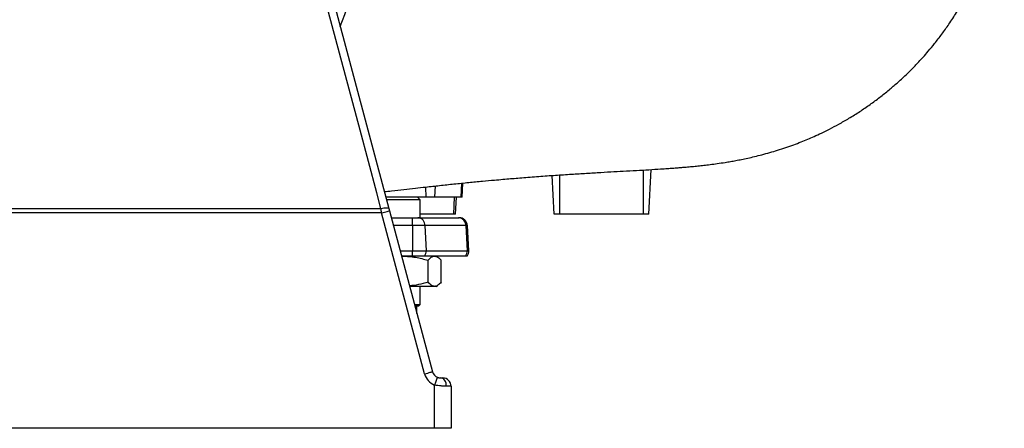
# Model space of a CAD drawing. Header units: millimetres. Extents: x 5561 to 11482, y 2229 to 15574.
# Tile 3 of 9: x 8522 to 11465, y 2229 to 3449. Entities that reach past the tile are written whole.
import ezdxf

# ---------------------------------------------------------------- set-up
doc = ezdxf.new("R2010")
doc.units = ezdxf.units.MM
doc.header["$LTSCALE"] = 5

msp = doc.modelspace()

# ---------------------------------------------------------------- linework, layer by layer
at = {"color": 7, "linetype": 'Continuous', "lineweight": 25}
for p, q in [((9092.4, 4873.3), (9625.1, 2884.9)), ((10119.2, 2868.5), (10113.1, 2983.7)), ((10402.4, 2868.5), (10409.4, 3001.4)), ((9844.1, 2918.5), (9846.3, 2961)), ((9736.5, 2918.5), (9616.1, 2918.5)), ((9718.6, 2911), (9711.1, 2918.5)), ((9762.8, 2918.5), (9736.5, 2918.5)), ((9841.5, 2918.5), (9762.8, 2918.5)), ((9824.5, 2868.5), (9827.1, 2918.5)), ((9844.1, 2918.5), (9841.5, 2918.5)), ((9718.6, 2911), (9618.1, 2911)), ((9718.6, 2857.5), (9718.6, 2911)), ((9603.2, 2871.7), (8110.8, 2871.8)), ((9732, 2391.1), (9603.2, 2871.7)), ((9626.9, 2878.2), (9755.7, 2397.6)), ((9632.5, 2857.5), (9695.7, 2857.5)), ((9695.7, 2857.5), (9712.1, 2857.5)), ((9712.1, 2857.5), (9832.8, 2857.5)), ((9819.6, 2868.5), (9718.6, 2868.5)), ((9824.5, 2868.5), (9819.6, 2868.5)), ((9832.8, 2857.5), (9834.8, 2857.5)), ((10135.8, 2868.5), (10119.2, 2868.5)), ((10385.8, 2868.5), (10135.8, 2868.5)), ((10402.4, 2868.5), (10385.8, 2868.5)), ((9695.8, 2833.8), (9695.8, 2758.8)), ((9733, 2833.8), (9695.8, 2833.8)), ((9733, 2833.8), (9736.2, 2758.8)), ((9855.2, 2833.8), (9733, 2833.8)), ((9855.2, 2833.8), (9858.7, 2758.8)), ((9863.7, 2758.8), (9859.8, 2833.8)), ((9695.8, 2742.5), (9663.3, 2742.5)), ((9663.3, 2742.4), (9665.8, 2742.5)), ((9695.8, 2758.8), (9736.2, 2758.8)), ((9732.1, 2742.5), (9695.8, 2742.5)), ((9854.3, 2742.5), (9732.1, 2742.5)), ((9736.2, 2758.8), (9858.7, 2758.8)), ((9770.7, 2739.9), (9766.1, 2742.5)), ((9858.8, 2742.5), (9854.3, 2742.5)), ((9742.2, 2664.8), (9742.2, 2730.3)), ((9781.4, 2664.8), (9781.4, 2730.3)), ((9761.8, 2652.5), (9687.4, 2652.5)), ((9718.6, 2598.5), (9718.6, 2652.5)), ((9766.1, 2652.5), (9761.8, 2652.5)), ((9766.1, 2652.5), (9770.6, 2655.1)), ((9701.9, 2598.5), (9718.6, 2598.5)), ((9713.6, 2593.5), (9703.2, 2593.5)), ((9703.8, 2593.5), (9703.8, 2591.3)), ((9709.1, 2571.3), (9709.1, 2593.5)), ((9713.6, 2593.5), (9718.6, 2598.5)), ((9761.7, 2228.5), (9761.7, 2357.7)), ((9779.4, 2379.1), (9786.2, 2379)), ((9810.8, 2354), (9797.1, 2354.1)), ((9810.8, 2354), (9810.8, 2228.5)), ((9761.7, 2228.5), (8110.8, 2228.5)), ((9810.8, 2228.5), (9761.7, 2228.5))]:
    msp.add_line(p, q, dxfattribs=at)
at = {"color": 8, "linetype": 'Continuous', "lineweight": 25}
for p, q in [((10135.8, 2868.5), (10135.8, 2985.2)), ((10385.8, 2868.5), (10385.8, 3000)), ((9736.5, 2918.5), (9735.7, 2949.1)), ((9762.8, 2918.5), (9764.3, 2952.3)), ((9841.5, 2918.5), (9843.4, 2960.7)), ((9819.6, 2868.5), (9821.4, 2918.5)), ((9695.8, 2833.8), (9638.8, 2833.8)), ((9859.8, 2833.8), (9855.2, 2833.8)), ((9658.9, 2758.8), (9695.8, 2758.8)), ((9858.7, 2758.8), (9863.7, 2758.8))]:
    msp.add_line(p, q, dxfattribs=at)
at = {"color": 7, "linetype": 'Continuous', "lineweight": 25, "flags": 128}
for points in [[(9601.4, 2885.1), (9588.9, 2931.8), (9538.9, 3118.6), (9338.7, 3866), (9068.9, 4873.5)], [(8110.8, 2885), (8210.8, 2885), (8610.7, 2885), (9010.7, 2885), (9601.4, 2885.1)], [(9601.4, 2885.1), (9605.9, 2886.1), (9610.2, 2886.8), (9614.1, 2887.2), (9617.7, 2887.3), (9620.6, 2887.2), (9622.9, 2886.7), (9624.4, 2885.9), (9625.1, 2884.9)], [(9603.2, 2871.7), (9607.9, 2873), (9612.3, 2874.2), (9616.4, 2875.3), (9620, 2876.3), (9623, 2877.1), (9625.1, 2877.7), (9626.5, 2878.1), (9626.9, 2878.2)], [(9695.8, 2833.8), (9695.8, 2838.5), (9695.8, 2843), (9695.8, 2847.1), (9695.8, 2850.7), (9695.8, 2853.6), (9695.7, 2855.8), (9695.7, 2857.1), (9695.7, 2857.5)], [(9695.8, 2742.5), (9695.8, 2744.3), (9695.8, 2746.2), (9695.8, 2748.2), (9695.8, 2750.3), (9695.8, 2752.4), (9695.8, 2754.5), (9695.8, 2756.7), (9695.8, 2758.8)], [(9732, 2391.1), (9736.6, 2392.4), (9741.1, 2393.6), (9745.2, 2394.7), (9748.8, 2395.7), (9751.7, 2396.5), (9753.9, 2397.1), (9755.2, 2397.5), (9755.7, 2397.6)], [(9797.1, 2354.1), (9796.8, 2358.9), (9795.9, 2363.6), (9794.2, 2367.9), (9792, 2371.7), (9789.3, 2374.8), (9786.3, 2377.1), (9782.9, 2378.5), (9779.4, 2379.1)]]:
    msp.add_lwpolyline(points, dxfattribs=at)
at = {"color": 7, "linetype": 'Continuous', "lineweight": 25}
for centre, radius, start, end in [((8110.8, 3978.5), 1475, 338.1117, 1.7389), ((9710, 2834.7), 23, 357.9287, 84.7028), ((9831.6, 2833.9), 23.7, 359.843, 86.9331), ((9834.8, 2832.5), 25, 3, 90), ((9707.7, 2757.4), 28.5, 328.6076, 2.89), ((9831.8, 2757.5), 27, 326.4926, 2.954), ((9838.8, 2757.5), 25, 323.1301, 3), ((9780.3, 2404.1), 50, 194.9978, 248.1493), ((9779.8, 2404.1), 25, 194.9978, 248.1493), ((9408.7, 2505.9), 382.8, 337.2241, 340.9427), ((9785.8, 2354), 25, 0, 89)]:
    msp.add_arc(centre, radius, start, end, dxfattribs=at)
for points, knots in [([(9611.6, 2935.5), (9618.8, 2936.3), (9638.5, 2938.4), (9669.5, 2941.8), (9703.7, 2945.6), (9739.5, 2949.6), (9778.2, 2953.9), (9821, 2958.5), (9863.4, 2962.8), (9903.6, 2966.6), (9937.4, 2969.7), (9965.4, 2972.2), (9988.8, 2974.2), (10011.7, 2976), (10035.4, 2977.9), (10069.1, 2980.5), (10111.2, 2983.6), (10159.4, 2986.8), (10205.1, 2989.7), (10248, 2992.3), (10288.3, 2994.6), (10327.3, 2996.7), (10365, 2998.8), (10401.8, 3000.9), (10429.1, 3002.6), (10447.5, 3003.8), (10457, 3004.5), (10465.6, 3005.1), (10473.4, 3005.6), (10481.2, 3006.2), (10490.3, 3006.9), (10501.2, 3007.8), (10515.1, 3009), (10531, 3010.4), (10548.7, 3012.2), (10566.7, 3014.2), (10585.7, 3016.4), (10606.9, 3019.3), (10627.1, 3022.3), (10645.7, 3025.3), (10662.2, 3028.3), (10679.4, 3031.6), (10697.9, 3035.5), (10718.2, 3040.1), (10740.4, 3045.6), (10763.3, 3051.9), (10787, 3059), (10811.1, 3066.8), (10834.8, 3075.2), (10856.5, 3083.5), (10876.8, 3091.8), (10897, 3100.5), (10918.8, 3110.6), (10943.5, 3122.7), (10971.1, 3137.4), (11001.2, 3154.7), (11032.4, 3174.2), (11063.1, 3195.2), (11092.3, 3216.8), (11119.6, 3238.6), (11142.3, 3258.1), (11160.2, 3274.3), (11173.8, 3287.3), (11186.1, 3299.3), (11197.8, 3311.3), (11209.7, 3323.8), (11223, 3338.3), (11238.7, 3356.3), (11257.6, 3379), (11278.2, 3405.8), (11300.2, 3436.6), (11322.9, 3471.4), (11346.4, 3511.1), (11370, 3556.1), (11391.5, 3603.3), (11410.7, 3652.3), (11427.3, 3702.4), (11441.9, 3756.5), (11453.7, 3814.3), (11461.7, 3867.4), (11463.8, 3901.3), (11464.7, 3914.5)], [0, 0, 0, 0, 0.0075686, 0.0207096, 0.0331256, 0.0448565, 0.0609179, 0.0783483, 0.0971682, 0.1153176, 0.1318359, 0.1437517, 0.1549553, 0.1656914, 0.1774961, 0.1906519, 0.2177772, 0.2450153, 0.2722512, 0.2993795, 0.3259928, 0.3520321, 0.3804953, 0.4083312, 0.4356973, 0.443663, 0.4511291, 0.457849, 0.4638222, 0.4691989, 0.4756851, 0.483761, 0.4930732, 0.5063383, 0.5183168, 0.530289, 0.5427254, 0.5559732, 0.5696125, 0.5787145, 0.5870327, 0.5953038, 0.6036488, 0.6124231, 0.6217129, 0.6313167, 0.6402182, 0.6494376, 0.6578862, 0.6657136, 0.6729215, 0.6796944, 0.6873051, 0.6960171, 0.705845, 0.7167997, 0.7286427, 0.7402583, 0.7515116, 0.7624065, 0.7724984, 0.7791432, 0.7846664, 0.7898038, 0.7949306, 0.8000473, 0.8056422, 0.8129197, 0.8219093, 0.8326117, 0.8438271, 0.8564559, 0.8704958, 0.8859431, 0.9027924, 0.9179001, 0.9339716, 0.9510004, 0.968979, 0.9878981, 1, 1, 1, 1]), ([(9665.8, 2742.5), (9669, 2742.5), (9672.3, 2742.5), (9678.8, 2742.2), (9682, 2742), (9691.8, 2741.1), (9698.2, 2740.3), (9717.4, 2737), (9729.9, 2734), (9742.2, 2730.3)], [0, 0, 0, 0, 0.125, 0.125, 0.25, 0.25, 0.5, 0.5, 1, 1, 1, 1]), ([(9742.2, 2730.3), (9745.4, 2734), (9748.7, 2737.1), (9755.2, 2741.4), (9758.5, 2742.5), (9761.8, 2742.5)], [0, 0, 0, 0, 0.5, 0.5, 1, 1, 1, 1]), ([(9761.8, 2742.5), (9762.7, 2742.5), (9763.5, 2742.5), (9765.2, 2742.2), (9766, 2742), (9768.5, 2741.1), (9770.1, 2740.3), (9775, 2737.1), (9778.2, 2734), (9781.4, 2730.3)], [0, 0, 0, 0, 0.125, 0.125, 0.25, 0.25, 0.5, 0.5, 1, 1, 1, 1]), ([(9742.2, 2664.8), (9732.7, 2662.1), (9714.6, 2657), (9695.9, 2654.8), (9687.1, 2653.7)], [0, 0, 0, 0, 0.526508, 1, 1, 1, 1]), ([(9761.8, 2652.5), (9761, 2652.5), (9760.2, 2652.6), (9758.5, 2652.9), (9757.7, 2653.1), (9755.2, 2653.9), (9753.6, 2654.8), (9748.7, 2658), (9745.4, 2661.1), (9742.2, 2664.8)], [0, 0, 0, 0, 0.125, 0.125, 0.25, 0.25, 0.5, 0.5, 1, 1, 1, 1]), ([(9781.4, 2664.8), (9778.2, 2661.1), (9775, 2658), (9768.5, 2653.7), (9765.2, 2652.5), (9761.8, 2652.5)], [0, 0, 0, 0, 0.5, 0.5, 1, 1, 1, 1]), ([(9797.1, 2354.1), (9794.8, 2354.1), (9792.3, 2354.2), (9788.2, 2354.4), (9786.8, 2354.4), (9783.9, 2354.6), (9782.4, 2354.8), (9777.9, 2355.2), (9774.7, 2355.5), (9769.9, 2356.2), (9768.2, 2356.5), (9765, 2357), (9763.3, 2357.3), (9761.7, 2357.7)], [0, 0, 0, 0, 0.25, 0.25, 0.375, 0.375, 0.5, 0.5, 0.75, 0.75, 0.875, 0.875, 1, 1, 1, 1]), ([(9770.5, 2380.9), (9771, 2380.7), (9771.5, 2380.5), (9772.5, 2380.2), (9773, 2380), (9774.3, 2379.7), (9775.2, 2379.5), (9776.6, 2379.3), (9777.3, 2379.2), (9778.4, 2379.1), (9778.9, 2379.1), (9779.4, 2379.1)], [0, 0, 0, 0, 0.125, 0.125, 0.25, 0.25, 0.5, 0.5, 0.75, 0.75, 1, 1, 1, 1])]:
    msp.add_open_spline(points, degree=3, knots=knots, dxfattribs=at)
for points in [[(9603.2, 2871.7), (9602.6, 2876.3), (9602, 2880.7), (9601.4, 2885.1)], [(9625.1, 2884.9), (9625.7, 2882.7), (9626.3, 2880.5), (9626.9, 2878.2)]]:
    msp.add_open_spline(points, degree=3, dxfattribs=at)

doc.saveas('drawing.dxf')
